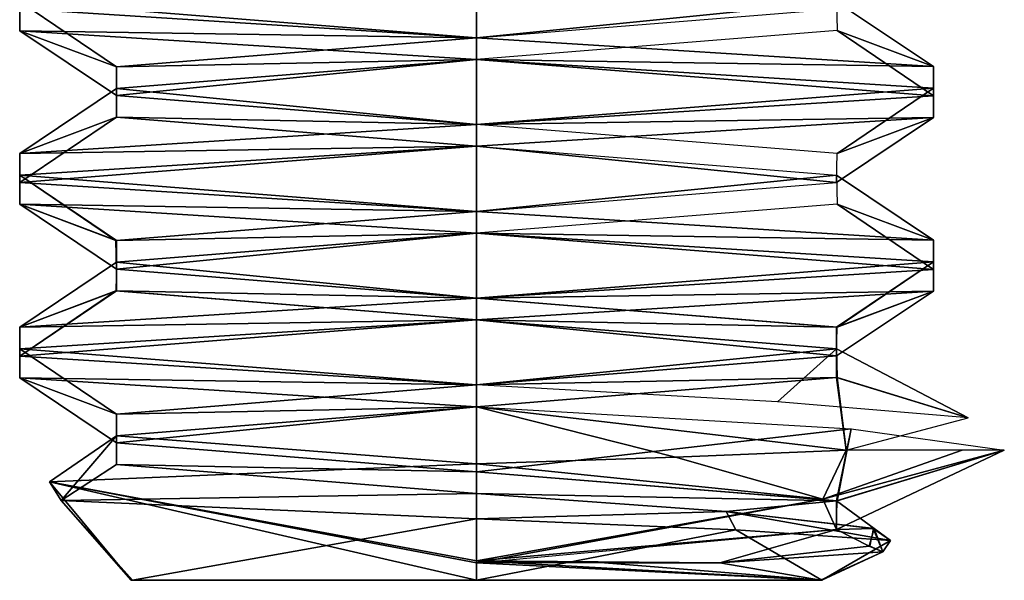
# Model space of a CAD drawing. Header units: inches. Extents: x -9 to 9, y -0.4 to 0.6.
# Tile 26 of 98: x -6.082 to -5.905, y -0.445 to -0.344. Entities that reach past the tile are written whole.
import ezdxf

# ---------------------------------------------------------------- set-up
doc = ezdxf.new("R2010")
doc.units = ezdxf.units.IN
doc.header["$LTSCALE"] = 65.185185
doc.header["$MEASUREMENT"] = 0
for name, color, linetype in [('1044', 7, 'CONTINUOUS'), ('1046', 7, 'CONTINUOUS'), ('1047', 7, 'CONTINUOUS'), ('1049', 7, 'CONTINUOUS'), ('1051', 7, 'CONTINUOUS'), ('1052', 7, 'CONTINUOUS'), ('1053', 7, 'CONTINUOUS'), ('1058', 7, 'CONTINUOUS'), ('1060', 7, 'CONTINUOUS'), ('1061', 7, 'CONTINUOUS'), ('1065', 7, 'CONTINUOUS'), ('1068', 7, 'CONTINUOUS'), ('1070', 7, 'CONTINUOUS'), ('1072', 7, 'CONTINUOUS'), ('1073', 7, 'CONTINUOUS'), ('1136', 7, 'CONTINUOUS'), ('1137', 7, 'CONTINUOUS'), ('1140', 7, 'CONTINUOUS'), ('1141', 7, 'CONTINUOUS'), ('1143', 7, 'CONTINUOUS'), ('1146', 7, 'CONTINUOUS'), ('1147', 7, 'CONTINUOUS'), ('1152', 7, 'CONTINUOUS'), ('1154', 7, 'CONTINUOUS'), ('1158', 7, 'CONTINUOUS'), ('1160', 7, 'CONTINUOUS'), ('1163', 7, 'CONTINUOUS'), ('1165', 7, 'CONTINUOUS'), ('1166', 7, 'CONTINUOUS')]:
    doc.layers.add(name, color=color, linetype=linetype)

msp = doc.modelspace()

# ---------------------------------------------------------------- linework, layer by layer
at = {"layer": '1044', "color": 253, "linetype": 'Continuous', "true_color": 0xa2afbf}
for points in [[(-5.91777, -0.35253, 4.30443), (-6, -0.35125, 4.257), (-6, -0.34734, 4.257), (-5.91777, -0.35253, 4.30443)], [(-5.91776, -0.35644, 4.30444), (-6, -0.35125, 4.257), (-5.91777, -0.35253, 4.30443), (-5.91776, -0.35644, 4.30444)], [(-5.91776, -0.35778, 4.39956), (-5.91776, -0.35644, 4.30444), (-5.91777, -0.35253, 4.30443), (-5.91776, -0.35778, 4.39956)], [(-6, -0.36297, 4.447), (-5.91777, -0.36168, 4.39957), (-5.91776, -0.35778, 4.39956), (-6, -0.36297, 4.447)], [(-5.91777, -0.36168, 4.39957), (-5.91776, -0.35644, 4.30444), (-5.91776, -0.35778, 4.39956), (-5.91777, -0.36168, 4.39957)], [(-6, -0.36688, 4.447), (-5.91777, -0.36168, 4.39957), (-6, -0.36297, 4.447), (-6, -0.36688, 4.447)]]:
    msp.add_3dface(points, dxfattribs=at)
at = {"layer": '1046', "color": 253, "linetype": 'Continuous', "true_color": 0xa2afbf}
for points in [[(-6, -0.40984, 4.4267), (-6.06479, -0.41508, 4.38919), (-6, -0.41375, 4.4267), (-6, -0.40984, 4.4267)], [(-6.06479, -0.41508, 4.38919), (-6.06479, -0.41899, 4.38919), (-6, -0.41375, 4.4267), (-6.06479, -0.41508, 4.38919)], [(-6.06479, -0.41508, 4.38919), (-6.06479, -0.42023, 4.31481), (-6.06479, -0.41899, 4.38919), (-6.06479, -0.41508, 4.38919)], [(-6.06479, -0.42023, 4.31481), (-6.06479, -0.42414, 4.31481), (-6.06479, -0.41899, 4.38919), (-6.06479, -0.42023, 4.31481)], [(-6.06479, -0.42023, 4.31481), (-6, -0.42547, 4.2773), (-6.06479, -0.42414, 4.31481), (-6.06479, -0.42023, 4.31481)], [(-6, -0.42547, 4.2773), (-6, -0.42938, 4.2773), (-6.06479, -0.42414, 4.31481), (-6, -0.42547, 4.2773)]]:
    msp.add_3dface(points, dxfattribs=at)
at = {"layer": '1047', "color": 253, "linetype": 'Continuous', "true_color": 0xa2afbf}
for points in [[(-6, -0.39813, 4.447), (-6, -0.39422, 4.447), (-6.08223, -0.39941, 4.39957), (-6, -0.39813, 4.447)], [(-6.08224, -0.40332, 4.39956), (-6, -0.39813, 4.447), (-6.08223, -0.39941, 4.39957), (-6.08224, -0.40332, 4.39956)], [(-6.08224, -0.40332, 4.39956), (-6.08223, -0.39941, 4.39957), (-6.08224, -0.40465, 4.30444), (-6.08224, -0.40332, 4.39956)], [(-6.08223, -0.40856, 4.30443), (-6.08224, -0.40332, 4.39956), (-6.08224, -0.40465, 4.30444), (-6.08223, -0.40856, 4.30443)], [(-6.08223, -0.40856, 4.30443), (-6.08224, -0.40465, 4.30444), (-6, -0.40984, 4.257), (-6.08223, -0.40856, 4.30443)], [(-6, -0.41375, 4.257), (-6.08223, -0.40856, 4.30443), (-6, -0.40984, 4.257), (-6, -0.41375, 4.257)]]:
    msp.add_3dface(points, dxfattribs=at)
at = {"layer": '1049', "color": 253, "linetype": 'Continuous', "true_color": 0xa2afbf}
for points in [[(-6, -0.36688, 4.447), (-6, -0.36297, 4.447), (-6.08223, -0.36816, 4.39957), (-6, -0.36688, 4.447)], [(-6.08224, -0.37207, 4.39956), (-6, -0.36688, 4.447), (-6.08223, -0.36816, 4.39957), (-6.08224, -0.37207, 4.39956)], [(-6.08224, -0.37207, 4.39956), (-6.08223, -0.36816, 4.39957), (-6.08224, -0.3734, 4.30444), (-6.08224, -0.37207, 4.39956)], [(-6.08223, -0.37731, 4.30443), (-6.08224, -0.37207, 4.39956), (-6.08224, -0.3734, 4.30444), (-6.08223, -0.37731, 4.30443)], [(-6.08223, -0.37731, 4.30443), (-6.08224, -0.3734, 4.30444), (-6, -0.37859, 4.257), (-6.08223, -0.37731, 4.30443)], [(-6, -0.3825, 4.257), (-6.08223, -0.37731, 4.30443), (-6, -0.37859, 4.257), (-6, -0.3825, 4.257)]]:
    msp.add_3dface(points, dxfattribs=at)
at = {"layer": '1051', "color": 253, "linetype": 'Continuous', "true_color": 0xa2afbf}
for points in [[(-6, -0.39422, 4.2773), (-5.93521, -0.39946, 4.31481), (-6, -0.39813, 4.2773), (-6, -0.39422, 4.2773)], [(-5.93521, -0.39946, 4.31481), (-5.93521, -0.40336, 4.31481), (-6, -0.39813, 4.2773), (-5.93521, -0.39946, 4.31481)], [(-5.93521, -0.39946, 4.31481), (-5.93521, -0.4046, 4.38919), (-5.93521, -0.40336, 4.31481), (-5.93521, -0.39946, 4.31481)], [(-5.93521, -0.4046, 4.38919), (-5.93521, -0.40851, 4.38919), (-5.93521, -0.40336, 4.31481), (-5.93521, -0.4046, 4.38919)], [(-5.93521, -0.4046, 4.38919), (-6, -0.40984, 4.4267), (-5.93521, -0.40851, 4.38919), (-5.93521, -0.4046, 4.38919)], [(-6, -0.40984, 4.4267), (-6, -0.41375, 4.4267), (-5.93521, -0.40851, 4.38919), (-6, -0.40984, 4.4267)]]:
    msp.add_3dface(points, dxfattribs=at)
at = {"layer": '1052', "color": 253, "linetype": 'Continuous', "true_color": 0xa2afbf}
for points in [[(-6, -0.43394, 4.26938), (-5.95334, -0.4359, 4.2862), (-6, -0.445, 4.28044), (-6, -0.43394, 4.26938)], [(-6, -0.445, 4.28044), (-5.95334, -0.4359, 4.2862), (-5.93783, -0.445, 4.3166), (-6, -0.445, 4.28044)], [(-5.95334, -0.4359, 4.2862), (-5.92548, -0.43783, 4.32661), (-5.93783, -0.445, 4.3166), (-5.95334, -0.4359, 4.2862)], [(-5.92548, -0.43783, 4.32661), (-5.92689, -0.43988, 4.37514), (-5.93783, -0.445, 4.3166), (-5.92548, -0.43783, 4.32661)], [(-5.92689, -0.43988, 4.37514), (-5.95619, -0.44186, 4.41251), (-5.9381, -0.445, 4.38788), (-5.92689, -0.43988, 4.37514)], [(-5.93783, -0.445, 4.3166), (-5.92689, -0.43988, 4.37514), (-5.9381, -0.445, 4.38788), (-5.93783, -0.445, 4.3166)], [(-6, -0.44186, 4.4267), (-6, -0.445, 4.42356), (-5.9381, -0.445, 4.38788), (-6, -0.44186, 4.4267)], [(-5.97697, -0.44186, 4.42307), (-6, -0.44186, 4.4267), (-5.9381, -0.445, 4.38788), (-5.97697, -0.44186, 4.42307)], [(-5.95619, -0.44186, 4.41251), (-5.97697, -0.44186, 4.42307), (-5.9381, -0.445, 4.38788), (-5.95619, -0.44186, 4.41251)]]:
    msp.add_3dface(points, dxfattribs=at)
at = {"layer": '1053', "color": 253, "linetype": 'Continuous', "true_color": 0xa2afbf}
for points in [[(-6.08223, -0.34606, 4.30443), (-6.08224, -0.34082, 4.39956), (-6.08224, -0.34215, 4.30444), (-6.08223, -0.34606, 4.30443)], [(-6, -0.34734, 4.257), (-6.08223, -0.34606, 4.30443), (-6.08224, -0.34215, 4.30444), (-6, -0.34734, 4.257)], [(-6, -0.34734, 4.257), (-6, -0.35125, 4.257), (-6.08223, -0.34606, 4.30443), (-6, -0.34734, 4.257)]]:
    msp.add_3dface(points, dxfattribs=at)
at = {"layer": '1058', "color": 253, "linetype": 'Continuous', "true_color": 0xa2afbf}
for points in [[(-6, -0.44186, 4.4267), (-6, -0.42404, 4.44452), (-6.07686, -0.4273, 4.39738), (-6, -0.44186, 4.4267)], [(-6, -0.44186, 4.4267), (-6.07686, -0.4273, 4.39738), (-6, -0.445, 4.42356), (-6, -0.44186, 4.4267)], [(-6.07686, -0.4273, 4.39738), (-6.07477, -0.43063, 4.30965), (-6.06217, -0.445, 4.3874), (-6.07686, -0.4273, 4.39738)], [(-6, -0.445, 4.42356), (-6.07686, -0.4273, 4.39738), (-6.06217, -0.445, 4.3874), (-6, -0.445, 4.42356)], [(-6.07477, -0.43063, 4.30965), (-6, -0.43394, 4.26938), (-6.0619, -0.445, 4.31612), (-6.07477, -0.43063, 4.30965)], [(-6.06217, -0.445, 4.3874), (-6.07477, -0.43063, 4.30965), (-6.0619, -0.445, 4.31612), (-6.06217, -0.445, 4.3874)], [(-6.0619, -0.445, 4.31612), (-6, -0.43394, 4.26938), (-6, -0.445, 4.28044), (-6.0619, -0.445, 4.31612)]]:
    msp.add_3dface(points, dxfattribs=at)
at = {"layer": '1060', "color": 253, "linetype": 'Continuous', "true_color": 0xa2afbf}
for points in [[(-6, -0.37859, 4.4267), (-6.06479, -0.38383, 4.38919), (-6, -0.3825, 4.4267), (-6, -0.37859, 4.4267)], [(-6.06479, -0.38383, 4.38919), (-6.06479, -0.38774, 4.38919), (-6, -0.3825, 4.4267), (-6.06479, -0.38383, 4.38919)], [(-6.06479, -0.38383, 4.38919), (-6.06479, -0.38898, 4.31481), (-6.06479, -0.38774, 4.38919), (-6.06479, -0.38383, 4.38919)], [(-6.06479, -0.38898, 4.31481), (-6.06479, -0.39289, 4.31481), (-6.06479, -0.38774, 4.38919), (-6.06479, -0.38898, 4.31481)], [(-6.06479, -0.38898, 4.31481), (-6, -0.39422, 4.2773), (-6.06479, -0.39289, 4.31481), (-6.06479, -0.38898, 4.31481)], [(-6, -0.39422, 4.2773), (-6, -0.39813, 4.2773), (-6.06479, -0.39289, 4.31481), (-6, -0.39422, 4.2773)]]:
    msp.add_3dface(points, dxfattribs=at)
at = {"layer": '1061', "color": 253, "linetype": 'Continuous', "true_color": 0xa2afbf}
for points in [[(-6, -0.3825, 4.257), (-6, -0.37859, 4.257), (-5.91777, -0.38378, 4.30443), (-6, -0.3825, 4.257)], [(-5.91776, -0.38769, 4.30444), (-6, -0.3825, 4.257), (-5.91777, -0.38378, 4.30443), (-5.91776, -0.38769, 4.30444)], [(-5.91776, -0.38769, 4.30444), (-5.91777, -0.38378, 4.30443), (-5.91776, -0.38903, 4.39956), (-5.91776, -0.38769, 4.30444)], [(-5.91777, -0.39293, 4.39957), (-5.91776, -0.38769, 4.30444), (-5.91776, -0.38903, 4.39956), (-5.91777, -0.39293, 4.39957)], [(-5.91777, -0.39293, 4.39957), (-5.91776, -0.38903, 4.39956), (-6, -0.39422, 4.447), (-5.91777, -0.39293, 4.39957)], [(-6, -0.39813, 4.447), (-5.91777, -0.39293, 4.39957), (-6, -0.39422, 4.447), (-6, -0.39813, 4.447)]]:
    msp.add_3dface(points, dxfattribs=at)
at = {"layer": '1065', "color": 253, "linetype": 'Continuous', "true_color": 0xa2afbf}
for points in [[(-6, -0.33563, 4.447), (-6.08224, -0.34082, 4.39956), (-6, -0.34734, 4.4267), (-6, -0.33563, 4.447)], [(-5.93518, -0.34212, 4.38914), (-6, -0.33563, 4.447), (-6, -0.34734, 4.4267), (-5.93518, -0.34212, 4.38914)], [(-6.08224, -0.34082, 4.39956), (-6.08223, -0.34606, 4.30443), (-6.06479, -0.35258, 4.38919), (-6.08224, -0.34082, 4.39956)], [(-6, -0.34734, 4.4267), (-6.08224, -0.34082, 4.39956), (-6.06479, -0.35258, 4.38919), (-6, -0.34734, 4.4267)], [(-6.08223, -0.34606, 4.30443), (-6, -0.35125, 4.257), (-6.06479, -0.35773, 4.31481), (-6.08223, -0.34606, 4.30443)], [(-6.06479, -0.35258, 4.38919), (-6.08223, -0.34606, 4.30443), (-6.06479, -0.35773, 4.31481), (-6.06479, -0.35258, 4.38919)], [(-6.06479, -0.35773, 4.31481), (-6, -0.35125, 4.257), (-6, -0.36297, 4.2773), (-6.06479, -0.35773, 4.31481)], [(-6, -0.35125, 4.257), (-5.91776, -0.35644, 4.30444), (-6, -0.36297, 4.2773), (-6, -0.35125, 4.257)], [(-6, -0.36297, 4.2773), (-5.91776, -0.35644, 4.30444), (-5.93509, -0.3682, 4.31502), (-6, -0.36297, 4.2773)], [(-5.91776, -0.35644, 4.30444), (-5.91777, -0.36168, 4.39957), (-5.93509, -0.3682, 4.31502), (-5.91776, -0.35644, 4.30444)], [(-5.91777, -0.36168, 4.39957), (-6, -0.36688, 4.447), (-5.93518, -0.37337, 4.38914), (-5.91777, -0.36168, 4.39957)], [(-5.93509, -0.3682, 4.31502), (-5.91777, -0.36168, 4.39957), (-5.93518, -0.37337, 4.38914), (-5.93509, -0.3682, 4.31502)], [(-6, -0.36688, 4.447), (-6.08224, -0.37207, 4.39956), (-6, -0.37859, 4.4267), (-6, -0.36688, 4.447)], [(-5.93518, -0.37337, 4.38914), (-6, -0.36688, 4.447), (-6, -0.37859, 4.4267), (-5.93518, -0.37337, 4.38914)], [(-6.08224, -0.37207, 4.39956), (-6.08223, -0.37731, 4.30443), (-6.06479, -0.38383, 4.38919), (-6.08224, -0.37207, 4.39956)], [(-6, -0.37859, 4.4267), (-6.08224, -0.37207, 4.39956), (-6.06479, -0.38383, 4.38919), (-6, -0.37859, 4.4267)], [(-6.08223, -0.37731, 4.30443), (-6, -0.3825, 4.257), (-6.06479, -0.38898, 4.31481), (-6.08223, -0.37731, 4.30443)], [(-6.06479, -0.38383, 4.38919), (-6.08223, -0.37731, 4.30443), (-6.06479, -0.38898, 4.31481), (-6.06479, -0.38383, 4.38919)], [(-6.06479, -0.38898, 4.31481), (-6, -0.3825, 4.257), (-6, -0.39422, 4.2773), (-6.06479, -0.38898, 4.31481)], [(-6, -0.3825, 4.257), (-5.91776, -0.38769, 4.30444), (-6, -0.39422, 4.2773), (-6, -0.3825, 4.257)], [(-6, -0.39422, 4.2773), (-5.91776, -0.38769, 4.30444), (-5.93521, -0.39946, 4.31481), (-6, -0.39422, 4.2773)], [(-5.91776, -0.38769, 4.30444), (-5.91777, -0.39293, 4.39957), (-5.93521, -0.39946, 4.31481), (-5.91776, -0.38769, 4.30444)], [(-5.91777, -0.39293, 4.39957), (-6, -0.39813, 4.447), (-5.93521, -0.4046, 4.38919), (-5.91777, -0.39293, 4.39957)], [(-5.93521, -0.39946, 4.31481), (-5.91777, -0.39293, 4.39957), (-5.93521, -0.4046, 4.38919), (-5.93521, -0.39946, 4.31481)], [(-6, -0.39813, 4.447), (-6.08224, -0.40332, 4.39956), (-6, -0.40984, 4.4267), (-6, -0.39813, 4.447)], [(-5.93521, -0.4046, 4.38919), (-6, -0.39813, 4.447), (-6, -0.40984, 4.4267), (-5.93521, -0.4046, 4.38919)], [(-6.08224, -0.40332, 4.39956), (-6.08223, -0.40856, 4.30443), (-6.06479, -0.41508, 4.38919), (-6.08224, -0.40332, 4.39956)], [(-6, -0.40984, 4.4267), (-6.08224, -0.40332, 4.39956), (-6.06479, -0.41508, 4.38919), (-6, -0.40984, 4.4267)], [(-6.08223, -0.40856, 4.30443), (-6, -0.41375, 4.257), (-6.06479, -0.42023, 4.31481), (-6.08223, -0.40856, 4.30443)], [(-6.06479, -0.41508, 4.38919), (-6.08223, -0.40856, 4.30443), (-6.06479, -0.42023, 4.31481), (-6.06479, -0.41508, 4.38919)], [(-6.06479, -0.42023, 4.31481), (-6, -0.41375, 4.257), (-6, -0.42547, 4.2773), (-6.06479, -0.42023, 4.31481)], [(-6, -0.41375, 4.257), (-5.93257, -0.41772, 4.28508), (-6, -0.42547, 4.2773), (-6, -0.41375, 4.257)], [(-6, -0.42547, 4.2773), (-5.93257, -0.41772, 4.28508), (-5.93509, -0.4307, 4.31502), (-6, -0.42547, 4.2773)], [(-5.93257, -0.41772, 4.28508), (-5.905, -0.42156, 4.352), (-5.93509, -0.4307, 4.31502), (-5.93257, -0.41772, 4.28508)], [(-5.905, -0.42156, 4.352), (-5.93764, -0.43041, 4.41144), (-5.93518, -0.43587, 4.38914), (-5.905, -0.42156, 4.352)], [(-5.93509, -0.4307, 4.31502), (-5.905, -0.42156, 4.352), (-5.93518, -0.43587, 4.38914), (-5.93509, -0.4307, 4.31502)], [(-5.93764, -0.43041, 4.41144), (-6, -0.44186, 4.4267), (-5.93518, -0.43587, 4.38914), (-5.93764, -0.43041, 4.41144)]]:
    msp.add_3dface(points, dxfattribs=at)
at = {"layer": '1068', "color": 253, "linetype": 'Continuous', "true_color": 0xa2afbf}
for points in [[(-6, -0.34734, 4.257), (-6.08224, -0.34215, 4.30444), (-6, -0.33563, 4.2773), (-6, -0.34734, 4.257)], [(-5.93518, -0.34085, 4.31486), (-6, -0.34734, 4.257), (-6, -0.33563, 4.2773), (-5.93518, -0.34085, 4.31486)], [(-5.91777, -0.35253, 4.30443), (-6, -0.34734, 4.257), (-5.93518, -0.34085, 4.31486), (-5.91777, -0.35253, 4.30443)], [(-5.93509, -0.34602, 4.38898), (-5.91777, -0.35253, 4.30443), (-5.93518, -0.34085, 4.31486), (-5.93509, -0.34602, 4.38898)], [(-6, -0.35125, 4.4267), (-5.91776, -0.35778, 4.39956), (-5.93509, -0.34602, 4.38898), (-6, -0.35125, 4.4267)], [(-5.91776, -0.35778, 4.39956), (-5.91777, -0.35253, 4.30443), (-5.93509, -0.34602, 4.38898), (-5.91776, -0.35778, 4.39956)], [(-6.06479, -0.35649, 4.38919), (-6, -0.36297, 4.447), (-6, -0.35125, 4.4267), (-6.06479, -0.35649, 4.38919)], [(-6, -0.36297, 4.447), (-5.91776, -0.35778, 4.39956), (-6, -0.35125, 4.4267), (-6, -0.36297, 4.447)], [(-6.08223, -0.36816, 4.39957), (-6, -0.36297, 4.447), (-6.06479, -0.35649, 4.38919), (-6.08223, -0.36816, 4.39957)], [(-6.06479, -0.36164, 4.31481), (-6.08223, -0.36816, 4.39957), (-6.06479, -0.35649, 4.38919), (-6.06479, -0.36164, 4.31481)], [(-6.08224, -0.3734, 4.30444), (-6.08223, -0.36816, 4.39957), (-6.06479, -0.36164, 4.31481), (-6.08224, -0.3734, 4.30444)], [(-6, -0.36688, 4.2773), (-6.08224, -0.3734, 4.30444), (-6.06479, -0.36164, 4.31481), (-6, -0.36688, 4.2773)], [(-6, -0.37859, 4.257), (-6.08224, -0.3734, 4.30444), (-6, -0.36688, 4.2773), (-6, -0.37859, 4.257)], [(-5.93518, -0.3721, 4.31486), (-6, -0.37859, 4.257), (-6, -0.36688, 4.2773), (-5.93518, -0.3721, 4.31486)], [(-5.91777, -0.38378, 4.30443), (-6, -0.37859, 4.257), (-5.93518, -0.3721, 4.31486), (-5.91777, -0.38378, 4.30443)], [(-5.93509, -0.37727, 4.38898), (-5.91777, -0.38378, 4.30443), (-5.93518, -0.3721, 4.31486), (-5.93509, -0.37727, 4.38898)], [(-6, -0.3825, 4.4267), (-5.91776, -0.38903, 4.39956), (-5.93509, -0.37727, 4.38898), (-6, -0.3825, 4.4267)], [(-5.91776, -0.38903, 4.39956), (-5.91777, -0.38378, 4.30443), (-5.93509, -0.37727, 4.38898), (-5.91776, -0.38903, 4.39956)], [(-6.06479, -0.38774, 4.38919), (-6, -0.39422, 4.447), (-6, -0.3825, 4.4267), (-6.06479, -0.38774, 4.38919)], [(-6, -0.39422, 4.447), (-5.91776, -0.38903, 4.39956), (-6, -0.3825, 4.4267), (-6, -0.39422, 4.447)], [(-6.08223, -0.39941, 4.39957), (-6, -0.39422, 4.447), (-6.06479, -0.38774, 4.38919), (-6.08223, -0.39941, 4.39957)], [(-6.06479, -0.39289, 4.31481), (-6.08223, -0.39941, 4.39957), (-6.06479, -0.38774, 4.38919), (-6.06479, -0.39289, 4.31481)], [(-6.08224, -0.40465, 4.30444), (-6.08223, -0.39941, 4.39957), (-6.06479, -0.39289, 4.31481), (-6.08224, -0.40465, 4.30444)], [(-6, -0.39813, 4.2773), (-6.08224, -0.40465, 4.30444), (-6.06479, -0.39289, 4.31481), (-6, -0.39813, 4.2773)], [(-6, -0.40984, 4.257), (-6.08224, -0.40465, 4.30444), (-6, -0.39813, 4.2773), (-6, -0.40984, 4.257)], [(-5.93521, -0.40336, 4.31481), (-6, -0.40984, 4.257), (-6, -0.39813, 4.2773), (-5.93521, -0.40336, 4.31481)], [(-5.94583, -0.41288, 4.27396), (-6, -0.40984, 4.257), (-5.93521, -0.40336, 4.31481), (-5.94583, -0.41288, 4.27396)], [(-5.91149, -0.41576, 4.3175), (-5.94583, -0.41288, 4.27396), (-5.93521, -0.40336, 4.31481), (-5.91149, -0.41576, 4.3175)], [(-5.93521, -0.40851, 4.38919), (-5.91149, -0.41576, 4.3175), (-5.93521, -0.40336, 4.31481), (-5.93521, -0.40851, 4.38919)], [(-6, -0.41375, 4.4267), (-5.93344, -0.42156, 4.41978), (-5.93521, -0.40851, 4.38919), (-6, -0.41375, 4.4267)], [(-5.93344, -0.42156, 4.41978), (-5.91149, -0.41576, 4.3175), (-5.93521, -0.40851, 4.38919), (-5.93344, -0.42156, 4.41978)], [(-6.06479, -0.41899, 4.38919), (-6, -0.42404, 4.44452), (-6, -0.41375, 4.4267), (-6.06479, -0.41899, 4.38919)], [(-5.9642, -0.42282, 4.43864), (-5.93344, -0.42156, 4.41978), (-6, -0.41375, 4.4267), (-5.9642, -0.42282, 4.43864)], [(-6, -0.42404, 4.44452), (-5.9642, -0.42282, 4.43864), (-6, -0.41375, 4.4267), (-6, -0.42404, 4.44452)], [(-6.07686, -0.4273, 4.39738), (-6, -0.42404, 4.44452), (-6.06479, -0.41899, 4.38919), (-6.07686, -0.4273, 4.39738)], [(-6.07477, -0.43063, 4.30965), (-6.07686, -0.4273, 4.39738), (-6.06479, -0.41899, 4.38919), (-6.07477, -0.43063, 4.30965)], [(-6.06479, -0.42414, 4.31481), (-6.07477, -0.43063, 4.30965), (-6.06479, -0.41899, 4.38919), (-6.06479, -0.42414, 4.31481)], [(-6, -0.42938, 4.2773), (-6.07477, -0.43063, 4.30965), (-6.06479, -0.42414, 4.31481), (-6, -0.42938, 4.2773)], [(-6, -0.43394, 4.26938), (-6.07477, -0.43063, 4.30965), (-6, -0.42938, 4.2773), (-6, -0.43394, 4.26938)], [(-5.95506, -0.43261, 4.29233), (-6, -0.43394, 4.26938), (-6, -0.42938, 4.2773), (-5.95506, -0.43261, 4.29233)], [(-5.95334, -0.4359, 4.2862), (-6, -0.43394, 4.26938), (-5.95506, -0.43261, 4.29233), (-5.95334, -0.4359, 4.2862)], [(-5.92548, -0.43783, 4.32661), (-5.95334, -0.4359, 4.2862), (-5.95506, -0.43261, 4.29233), (-5.92548, -0.43783, 4.32661)], [(-5.9286, -0.43565, 4.33003), (-5.92548, -0.43783, 4.32661), (-5.95506, -0.43261, 4.29233), (-5.9286, -0.43565, 4.33003)], [(-5.9292, -0.43885, 4.37582), (-5.92689, -0.43988, 4.37514), (-5.9286, -0.43565, 4.33003), (-5.9292, -0.43885, 4.37582)], [(-5.92689, -0.43988, 4.37514), (-5.92548, -0.43783, 4.32661), (-5.9286, -0.43565, 4.33003), (-5.92689, -0.43988, 4.37514)], [(-5.95619, -0.44186, 4.41251), (-5.92689, -0.43988, 4.37514), (-5.9292, -0.43885, 4.37582), (-5.95619, -0.44186, 4.41251)]]:
    msp.add_3dface(points, dxfattribs=at)
at = {"layer": '1070', "color": 253, "linetype": 'Continuous', "true_color": 0xa2afbf}
for points in [[(-6, -0.445, 4.42356), (-6.06217, -0.445, 4.3874), (-5.9381, -0.445, 4.38788), (-6, -0.445, 4.42356)], [(-6.06217, -0.445, 4.3874), (-6.0619, -0.445, 4.31612), (-5.93783, -0.445, 4.3166), (-6.06217, -0.445, 4.3874)], [(-6.06217, -0.445, 4.3874), (-5.93783, -0.445, 4.3166), (-5.9381, -0.445, 4.38788), (-6.06217, -0.445, 4.3874)], [(-6.0619, -0.445, 4.31612), (-6, -0.445, 4.28044), (-5.93783, -0.445, 4.3166), (-6.0619, -0.445, 4.31612)]]:
    msp.add_3dface(points, dxfattribs=at)
at = {"layer": '1072', "color": 253, "linetype": 'Continuous', "true_color": 0xa2afbf}
for points in [[(-5.93764, -0.43041, 4.41144), (-5.93344, -0.42156, 4.41978), (-5.9642, -0.42282, 4.43864), (-5.93764, -0.43041, 4.41144)], [(-5.93764, -0.43041, 4.41144), (-5.905, -0.42156, 4.352), (-5.91259, -0.42156, 4.3892), (-5.93764, -0.43041, 4.41144)], [(-5.93344, -0.42156, 4.41978), (-5.93764, -0.43041, 4.41144), (-5.91259, -0.42156, 4.3892), (-5.93344, -0.42156, 4.41978)], [(-5.93764, -0.43041, 4.41144), (-5.9642, -0.42282, 4.43864), (-6, -0.42404, 4.44452), (-5.93764, -0.43041, 4.41144)], [(-6, -0.44186, 4.4267), (-5.93764, -0.43041, 4.41144), (-6, -0.42404, 4.44452), (-6, -0.44186, 4.4267)]]:
    msp.add_3dface(points, dxfattribs=at)
at = {"layer": '1073', "color": 253, "linetype": 'Continuous', "true_color": 0xa2afbf}
for points in [[(-6, -0.34734, 4.4267), (-6.06479, -0.35258, 4.38919), (-6, -0.35125, 4.4267), (-6, -0.34734, 4.4267)], [(-6.06479, -0.35258, 4.38919), (-6.06479, -0.35649, 4.38919), (-6, -0.35125, 4.4267), (-6.06479, -0.35258, 4.38919)], [(-6.06479, -0.35258, 4.38919), (-6.06479, -0.35773, 4.31481), (-6.06479, -0.35649, 4.38919), (-6.06479, -0.35258, 4.38919)], [(-6.06479, -0.35773, 4.31481), (-6.06479, -0.36164, 4.31481), (-6.06479, -0.35649, 4.38919), (-6.06479, -0.35773, 4.31481)], [(-6.06479, -0.35773, 4.31481), (-6, -0.36297, 4.2773), (-6.06479, -0.36164, 4.31481), (-6.06479, -0.35773, 4.31481)], [(-6, -0.36297, 4.2773), (-6, -0.36688, 4.2773), (-6.06479, -0.36164, 4.31481), (-6, -0.36297, 4.2773)]]:
    msp.add_3dface(points, dxfattribs=at)
at = {"layer": '1136', "color": 253, "linetype": 'Continuous', "true_color": 0xa2afbf}
for points in [[(-5.91777, -0.35253, -4.39957), (-6, -0.35125, -4.447), (-6, -0.34734, -4.447), (-5.91777, -0.35253, -4.39957)], [(-5.91776, -0.35644, -4.39956), (-6, -0.35125, -4.447), (-5.91777, -0.35253, -4.39957), (-5.91776, -0.35644, -4.39956)], [(-5.91776, -0.35778, -4.30444), (-5.91776, -0.35644, -4.39956), (-5.91777, -0.35253, -4.39957), (-5.91776, -0.35778, -4.30444)], [(-6, -0.36297, -4.257), (-5.91777, -0.36168, -4.30443), (-5.91776, -0.35778, -4.30444), (-6, -0.36297, -4.257)], [(-5.91777, -0.36168, -4.30443), (-5.91776, -0.35644, -4.39956), (-5.91776, -0.35778, -4.30444), (-5.91777, -0.36168, -4.30443)], [(-6, -0.36688, -4.257), (-5.91777, -0.36168, -4.30443), (-6, -0.36297, -4.257), (-6, -0.36688, -4.257)]]:
    msp.add_3dface(points, dxfattribs=at)
at = {"layer": '1137', "color": 253, "linetype": 'Continuous', "true_color": 0xa2afbf}
for points in [[(-6, -0.42547, -4.4267), (-5.93521, -0.43071, -4.38919), (-6, -0.42938, -4.4267), (-6, -0.42547, -4.4267)], [(-5.93521, -0.43071, -4.38919), (-5.95504, -0.4326, -4.41166), (-6, -0.42938, -4.4267), (-5.93521, -0.43071, -4.38919)], [(-5.93521, -0.43071, -4.38919), (-5.92845, -0.43569, -4.37349), (-5.95504, -0.4326, -4.41166), (-5.93521, -0.43071, -4.38919)], [(-5.93521, -0.43071, -4.38919), (-5.93521, -0.43585, -4.31481), (-5.92845, -0.43569, -4.37349), (-5.93521, -0.43071, -4.38919)], [(-5.93521, -0.43585, -4.31481), (-6, -0.44148, -4.2773), (-5.95619, -0.44186, -4.29149), (-5.93521, -0.43585, -4.31481)], [(-5.93521, -0.43585, -4.31481), (-5.95619, -0.44186, -4.29149), (-5.92934, -0.43885, -4.32776), (-5.93521, -0.43585, -4.31481)], [(-5.93521, -0.43585, -4.31481), (-5.92934, -0.43885, -4.32776), (-5.92845, -0.43569, -4.37349), (-5.93521, -0.43585, -4.31481)], [(-5.95619, -0.44186, -4.29149), (-6, -0.44148, -4.2773), (-5.97697, -0.44188, -4.28093), (-5.95619, -0.44186, -4.29149)]]:
    msp.add_3dface(points, dxfattribs=at)
at = {"layer": '1140', "color": 253, "linetype": 'Continuous', "true_color": 0xa2afbf}
for points in [[(-6, -0.40984, -4.2773), (-6.06479, -0.41508, -4.31481), (-6, -0.41375, -4.2773), (-6, -0.40984, -4.2773)], [(-6.06479, -0.41508, -4.31481), (-6.06479, -0.41899, -4.31481), (-6, -0.41375, -4.2773), (-6.06479, -0.41508, -4.31481)], [(-6.06479, -0.41508, -4.31481), (-6.06479, -0.42023, -4.38919), (-6.06479, -0.41899, -4.31481), (-6.06479, -0.41508, -4.31481)], [(-6.06479, -0.42023, -4.38919), (-6.06479, -0.42414, -4.38919), (-6.06479, -0.41899, -4.31481), (-6.06479, -0.42023, -4.38919)], [(-6.06479, -0.42023, -4.38919), (-6, -0.42547, -4.4267), (-6.06479, -0.42414, -4.38919), (-6.06479, -0.42023, -4.38919)], [(-6, -0.42547, -4.4267), (-6, -0.42938, -4.4267), (-6.06479, -0.42414, -4.38919), (-6, -0.42547, -4.4267)]]:
    msp.add_3dface(points, dxfattribs=at)
at = {"layer": '1141', "color": 253, "linetype": 'Continuous', "true_color": 0xa2afbf}
for points in [[(-6, -0.39813, -4.257), (-6, -0.39422, -4.257), (-6.08223, -0.39941, -4.30443), (-6, -0.39813, -4.257)], [(-6.08224, -0.40332, -4.30444), (-6, -0.39813, -4.257), (-6.08223, -0.39941, -4.30443), (-6.08224, -0.40332, -4.30444)], [(-6.08224, -0.40332, -4.30444), (-6.08223, -0.39941, -4.30443), (-6.08224, -0.40465, -4.39956), (-6.08224, -0.40332, -4.30444)], [(-6.08223, -0.40856, -4.39957), (-6.08224, -0.40332, -4.30444), (-6.08224, -0.40465, -4.39956), (-6.08223, -0.40856, -4.39957)], [(-6.08223, -0.40856, -4.39957), (-6.08224, -0.40465, -4.39956), (-6, -0.40984, -4.447), (-6.08223, -0.40856, -4.39957)], [(-6, -0.41375, -4.447), (-6.08223, -0.40856, -4.39957), (-6, -0.40984, -4.447), (-6, -0.41375, -4.447)]]:
    msp.add_3dface(points, dxfattribs=at)
at = {"layer": '1143', "color": 253, "linetype": 'Continuous', "true_color": 0xa2afbf}
for points in [[(-6, -0.36688, -4.257), (-6, -0.36297, -4.257), (-6.08223, -0.36816, -4.30443), (-6, -0.36688, -4.257)], [(-6.08224, -0.37207, -4.30444), (-6, -0.36688, -4.257), (-6.08223, -0.36816, -4.30443), (-6.08224, -0.37207, -4.30444)], [(-6.08224, -0.37207, -4.30444), (-6.08223, -0.36816, -4.30443), (-6.08224, -0.3734, -4.39956), (-6.08224, -0.37207, -4.30444)], [(-6.08223, -0.37731, -4.39957), (-6.08224, -0.37207, -4.30444), (-6.08224, -0.3734, -4.39956), (-6.08223, -0.37731, -4.39957)], [(-6.08223, -0.37731, -4.39957), (-6.08224, -0.3734, -4.39956), (-6, -0.37859, -4.447), (-6.08223, -0.37731, -4.39957)], [(-6, -0.3825, -4.447), (-6.08223, -0.37731, -4.39957), (-6, -0.37859, -4.447), (-6, -0.3825, -4.447)]]:
    msp.add_3dface(points, dxfattribs=at)
at = {"layer": '1146', "color": 253, "linetype": 'Continuous', "true_color": 0xa2afbf}
for points in [[(-6, -0.43394, -4.43462), (-5.95334, -0.4359, -4.4178), (-6, -0.445, -4.42356), (-6, -0.43394, -4.43462)], [(-6, -0.445, -4.42356), (-5.95334, -0.4359, -4.4178), (-5.93783, -0.445, -4.3874), (-6, -0.445, -4.42356)], [(-5.95334, -0.4359, -4.4178), (-5.92548, -0.43783, -4.37739), (-5.93783, -0.445, -4.3874), (-5.95334, -0.4359, -4.4178)], [(-5.92548, -0.43783, -4.37739), (-5.92689, -0.43988, -4.32886), (-5.93783, -0.445, -4.3874), (-5.92548, -0.43783, -4.37739)], [(-5.92689, -0.43988, -4.32886), (-5.95619, -0.44186, -4.29149), (-5.9381, -0.445, -4.31612), (-5.92689, -0.43988, -4.32886)], [(-5.93783, -0.445, -4.3874), (-5.92689, -0.43988, -4.32886), (-5.9381, -0.445, -4.31612), (-5.93783, -0.445, -4.3874)], [(-6, -0.44148, -4.2773), (-6, -0.445, -4.28044), (-5.9381, -0.445, -4.31612), (-6, -0.44148, -4.2773)], [(-5.97697, -0.44188, -4.28093), (-6, -0.44148, -4.2773), (-5.9381, -0.445, -4.31612), (-5.97697, -0.44188, -4.28093)], [(-5.95619, -0.44186, -4.29149), (-5.97697, -0.44188, -4.28093), (-5.9381, -0.445, -4.31612), (-5.95619, -0.44186, -4.29149)]]:
    msp.add_3dface(points, dxfattribs=at)
at = {"layer": '1147', "color": 253, "linetype": 'Continuous', "true_color": 0xa2afbf}
for points in [[(-6.08223, -0.34606, -4.39957), (-6.08224, -0.34082, -4.30444), (-6.08224, -0.34215, -4.39956), (-6.08223, -0.34606, -4.39957)], [(-6, -0.34734, -4.447), (-6.08223, -0.34606, -4.39957), (-6.08224, -0.34215, -4.39956), (-6, -0.34734, -4.447)], [(-6, -0.34734, -4.447), (-6, -0.35125, -4.447), (-6.08223, -0.34606, -4.39957), (-6, -0.34734, -4.447)]]:
    msp.add_3dface(points, dxfattribs=at)
at = {"layer": '1152', "color": 253, "linetype": 'Continuous', "true_color": 0xa2afbf}
for points in [[(-6, -0.44148, -4.2773), (-6, -0.42404, -4.25948), (-6.07686, -0.4273, -4.30662), (-6, -0.44148, -4.2773)], [(-6, -0.44148, -4.2773), (-6.07686, -0.4273, -4.30662), (-6, -0.445, -4.28044), (-6, -0.44148, -4.2773)], [(-6.07686, -0.4273, -4.30662), (-6.07477, -0.43063, -4.39435), (-6.06217, -0.445, -4.3166), (-6.07686, -0.4273, -4.30662)], [(-6, -0.445, -4.28044), (-6.07686, -0.4273, -4.30662), (-6.06217, -0.445, -4.3166), (-6, -0.445, -4.28044)], [(-6.07477, -0.43063, -4.39435), (-6, -0.43394, -4.43462), (-6.0619, -0.445, -4.38788), (-6.07477, -0.43063, -4.39435)], [(-6.06217, -0.445, -4.3166), (-6.07477, -0.43063, -4.39435), (-6.0619, -0.445, -4.38788), (-6.06217, -0.445, -4.3166)], [(-6.0619, -0.445, -4.38788), (-6, -0.43394, -4.43462), (-6, -0.445, -4.42356), (-6.0619, -0.445, -4.38788)]]:
    msp.add_3dface(points, dxfattribs=at)
at = {"layer": '1154', "color": 253, "linetype": 'Continuous', "true_color": 0xa2afbf}
for points in [[(-6, -0.3825, -4.447), (-6, -0.37859, -4.447), (-5.91777, -0.38378, -4.39957), (-6, -0.3825, -4.447)], [(-5.91776, -0.38769, -4.39956), (-6, -0.3825, -4.447), (-5.91777, -0.38378, -4.39957), (-5.91776, -0.38769, -4.39956)], [(-5.91776, -0.38769, -4.39956), (-5.91777, -0.38378, -4.39957), (-5.91776, -0.38903, -4.30444), (-5.91776, -0.38769, -4.39956)], [(-5.91777, -0.39293, -4.30443), (-5.91776, -0.38769, -4.39956), (-5.91776, -0.38903, -4.30444), (-5.91777, -0.39293, -4.30443)], [(-5.91777, -0.39293, -4.30443), (-5.91776, -0.38903, -4.30444), (-6, -0.39422, -4.257), (-5.91777, -0.39293, -4.30443)], [(-6, -0.39813, -4.257), (-5.91777, -0.39293, -4.30443), (-6, -0.39422, -4.257), (-6, -0.39813, -4.257)]]:
    msp.add_3dface(points, dxfattribs=at)
at = {"layer": '1158', "color": 253, "linetype": 'Continuous', "true_color": 0xa2afbf}
for points in [[(-6, -0.33563, -4.257), (-6.08224, -0.34082, -4.30444), (-6, -0.34734, -4.2773), (-6, -0.33563, -4.257)], [(-5.93518, -0.34212, -4.31486), (-6, -0.33563, -4.257), (-6, -0.34734, -4.2773), (-5.93518, -0.34212, -4.31486)], [(-6.08224, -0.34082, -4.30444), (-6.08223, -0.34606, -4.39957), (-6.06479, -0.35258, -4.31481), (-6.08224, -0.34082, -4.30444)], [(-6, -0.34734, -4.2773), (-6.08224, -0.34082, -4.30444), (-6.06479, -0.35258, -4.31481), (-6, -0.34734, -4.2773)], [(-6.08223, -0.34606, -4.39957), (-6, -0.35125, -4.447), (-6.06479, -0.35773, -4.38919), (-6.08223, -0.34606, -4.39957)], [(-6.06479, -0.35258, -4.31481), (-6.08223, -0.34606, -4.39957), (-6.06479, -0.35773, -4.38919), (-6.06479, -0.35258, -4.31481)], [(-6.06479, -0.35773, -4.38919), (-6, -0.35125, -4.447), (-6, -0.36297, -4.4267), (-6.06479, -0.35773, -4.38919)], [(-6, -0.35125, -4.447), (-5.91776, -0.35644, -4.39956), (-6, -0.36297, -4.4267), (-6, -0.35125, -4.447)], [(-6, -0.36297, -4.4267), (-5.91776, -0.35644, -4.39956), (-5.93509, -0.3682, -4.38898), (-6, -0.36297, -4.4267)], [(-5.91776, -0.35644, -4.39956), (-5.91777, -0.36168, -4.30443), (-5.93509, -0.3682, -4.38898), (-5.91776, -0.35644, -4.39956)], [(-5.91777, -0.36168, -4.30443), (-6, -0.36688, -4.257), (-5.93518, -0.37337, -4.31486), (-5.91777, -0.36168, -4.30443)], [(-5.93509, -0.3682, -4.38898), (-5.91777, -0.36168, -4.30443), (-5.93518, -0.37337, -4.31486), (-5.93509, -0.3682, -4.38898)], [(-6, -0.36688, -4.257), (-6.08224, -0.37207, -4.30444), (-6, -0.37859, -4.2773), (-6, -0.36688, -4.257)], [(-5.93518, -0.37337, -4.31486), (-6, -0.36688, -4.257), (-6, -0.37859, -4.2773), (-5.93518, -0.37337, -4.31486)], [(-6.08224, -0.37207, -4.30444), (-6.08223, -0.37731, -4.39957), (-6.06491, -0.38383, -4.31502), (-6.08224, -0.37207, -4.30444)], [(-6, -0.37859, -4.2773), (-6.08224, -0.37207, -4.30444), (-6.06491, -0.38383, -4.31502), (-6, -0.37859, -4.2773)], [(-6.08223, -0.37731, -4.39957), (-6, -0.3825, -4.447), (-6.06482, -0.389, -4.38914), (-6.08223, -0.37731, -4.39957)], [(-6.06491, -0.38383, -4.31502), (-6.08223, -0.37731, -4.39957), (-6.06482, -0.389, -4.38914), (-6.06491, -0.38383, -4.31502)], [(-6.06482, -0.389, -4.38914), (-6, -0.3825, -4.447), (-6, -0.39422, -4.4267), (-6.06482, -0.389, -4.38914)], [(-6, -0.3825, -4.447), (-5.91776, -0.38769, -4.39956), (-6, -0.39422, -4.4267), (-6, -0.3825, -4.447)], [(-6, -0.39422, -4.4267), (-5.91776, -0.38769, -4.39956), (-5.93509, -0.39945, -4.38898), (-6, -0.39422, -4.4267)], [(-5.91776, -0.38769, -4.39956), (-5.91777, -0.39293, -4.30443), (-5.93509, -0.39945, -4.38898), (-5.91776, -0.38769, -4.39956)], [(-5.91777, -0.39293, -4.30443), (-6, -0.39813, -4.257), (-5.93518, -0.40462, -4.31486), (-5.91777, -0.39293, -4.30443)], [(-5.93509, -0.39945, -4.38898), (-5.91777, -0.39293, -4.30443), (-5.93518, -0.40462, -4.31486), (-5.93509, -0.39945, -4.38898)], [(-6, -0.39813, -4.257), (-6.08224, -0.40332, -4.30444), (-6, -0.40984, -4.2773), (-6, -0.39813, -4.257)], [(-5.93518, -0.40462, -4.31486), (-6, -0.39813, -4.257), (-6, -0.40984, -4.2773), (-5.93518, -0.40462, -4.31486)], [(-6.08224, -0.40332, -4.30444), (-6.08223, -0.40856, -4.39957), (-6.06479, -0.41508, -4.31481), (-6.08224, -0.40332, -4.30444)], [(-6, -0.40984, -4.2773), (-6.08224, -0.40332, -4.30444), (-6.06479, -0.41508, -4.31481), (-6, -0.40984, -4.2773)], [(-6.08223, -0.40856, -4.39957), (-6, -0.41375, -4.447), (-6.06479, -0.42023, -4.38919), (-6.08223, -0.40856, -4.39957)], [(-6.06479, -0.41508, -4.31481), (-6.08223, -0.40856, -4.39957), (-6.06479, -0.42023, -4.38919), (-6.06479, -0.41508, -4.31481)], [(-6.06479, -0.42023, -4.38919), (-6, -0.41375, -4.447), (-6, -0.42547, -4.4267), (-6.06479, -0.42023, -4.38919)], [(-6, -0.41375, -4.447), (-5.93257, -0.41772, -4.41892), (-6, -0.42547, -4.4267), (-6, -0.41375, -4.447)], [(-6, -0.42547, -4.4267), (-5.93257, -0.41772, -4.41892), (-5.93521, -0.43071, -4.38919), (-6, -0.42547, -4.4267)], [(-5.93257, -0.41772, -4.41892), (-5.905, -0.42156, -4.352), (-5.93521, -0.43071, -4.38919), (-5.93257, -0.41772, -4.41892)], [(-5.905, -0.42156, -4.352), (-5.93764, -0.43041, -4.29256), (-5.93521, -0.43585, -4.31481), (-5.905, -0.42156, -4.352)], [(-5.93521, -0.43071, -4.38919), (-5.905, -0.42156, -4.352), (-5.93521, -0.43585, -4.31481), (-5.93521, -0.43071, -4.38919)], [(-5.93764, -0.43041, -4.29256), (-6, -0.44148, -4.2773), (-5.93521, -0.43585, -4.31481), (-5.93764, -0.43041, -4.29256)]]:
    msp.add_3dface(points, dxfattribs=at)
at = {"layer": '1160', "color": 253, "linetype": 'Continuous', "true_color": 0xa2afbf}
for points in [[(-6, -0.34734, -4.447), (-6.08224, -0.34215, -4.39956), (-6, -0.33563, -4.4267), (-6, -0.34734, -4.447)], [(-5.93518, -0.34085, -4.38914), (-6, -0.34734, -4.447), (-6, -0.33563, -4.4267), (-5.93518, -0.34085, -4.38914)], [(-5.91777, -0.35253, -4.39957), (-6, -0.34734, -4.447), (-5.93518, -0.34085, -4.38914), (-5.91777, -0.35253, -4.39957)], [(-5.93509, -0.34602, -4.31502), (-5.91777, -0.35253, -4.39957), (-5.93518, -0.34085, -4.38914), (-5.93509, -0.34602, -4.31502)], [(-6, -0.35125, -4.2773), (-5.91776, -0.35778, -4.30444), (-5.93509, -0.34602, -4.31502), (-6, -0.35125, -4.2773)], [(-5.91776, -0.35778, -4.30444), (-5.91777, -0.35253, -4.39957), (-5.93509, -0.34602, -4.31502), (-5.91776, -0.35778, -4.30444)], [(-6.06479, -0.35649, -4.31481), (-6, -0.36297, -4.257), (-6, -0.35125, -4.2773), (-6.06479, -0.35649, -4.31481)], [(-6, -0.36297, -4.257), (-5.91776, -0.35778, -4.30444), (-6, -0.35125, -4.2773), (-6, -0.36297, -4.257)], [(-6.08223, -0.36816, -4.30443), (-6, -0.36297, -4.257), (-6.06479, -0.35649, -4.31481), (-6.08223, -0.36816, -4.30443)], [(-6.06479, -0.36164, -4.38919), (-6.08223, -0.36816, -4.30443), (-6.06479, -0.35649, -4.31481), (-6.06479, -0.36164, -4.38919)], [(-6.08224, -0.3734, -4.39956), (-6.08223, -0.36816, -4.30443), (-6.06479, -0.36164, -4.38919), (-6.08224, -0.3734, -4.39956)], [(-6, -0.36688, -4.4267), (-6.08224, -0.3734, -4.39956), (-6.06479, -0.36164, -4.38919), (-6, -0.36688, -4.4267)], [(-6, -0.37859, -4.447), (-6.08224, -0.3734, -4.39956), (-6, -0.36688, -4.4267), (-6, -0.37859, -4.447)], [(-5.93518, -0.3721, -4.38914), (-6, -0.37859, -4.447), (-6, -0.36688, -4.4267), (-5.93518, -0.3721, -4.38914)], [(-5.91777, -0.38378, -4.39957), (-6, -0.37859, -4.447), (-5.93518, -0.3721, -4.38914), (-5.91777, -0.38378, -4.39957)], [(-5.93509, -0.37727, -4.31502), (-5.91777, -0.38378, -4.39957), (-5.93518, -0.3721, -4.38914), (-5.93509, -0.37727, -4.31502)], [(-6, -0.3825, -4.2773), (-5.91776, -0.38903, -4.30444), (-5.93509, -0.37727, -4.31502), (-6, -0.3825, -4.2773)], [(-5.91776, -0.38903, -4.30444), (-5.91777, -0.38378, -4.39957), (-5.93509, -0.37727, -4.31502), (-5.91776, -0.38903, -4.30444)], [(-6.06482, -0.38772, -4.31486), (-6, -0.39422, -4.257), (-6, -0.3825, -4.2773), (-6.06482, -0.38772, -4.31486)], [(-6, -0.39422, -4.257), (-5.91776, -0.38903, -4.30444), (-6, -0.3825, -4.2773), (-6, -0.39422, -4.257)], [(-6.08223, -0.39941, -4.30443), (-6, -0.39422, -4.257), (-6.06482, -0.38772, -4.31486), (-6.08223, -0.39941, -4.30443)], [(-6.06491, -0.39289, -4.38898), (-6.08223, -0.39941, -4.30443), (-6.06482, -0.38772, -4.31486), (-6.06491, -0.39289, -4.38898)], [(-6.08224, -0.40465, -4.39956), (-6.08223, -0.39941, -4.30443), (-6.06491, -0.39289, -4.38898), (-6.08224, -0.40465, -4.39956)], [(-6, -0.39813, -4.4267), (-6.08224, -0.40465, -4.39956), (-6.06491, -0.39289, -4.38898), (-6, -0.39813, -4.4267)], [(-6, -0.40984, -4.447), (-6.08224, -0.40465, -4.39956), (-6, -0.39813, -4.4267), (-6, -0.40984, -4.447)], [(-5.93518, -0.40335, -4.38914), (-6, -0.40984, -4.447), (-6, -0.39813, -4.4267), (-5.93518, -0.40335, -4.38914)], [(-5.94583, -0.41288, -4.43004), (-6, -0.40984, -4.447), (-5.93518, -0.40335, -4.38914), (-5.94583, -0.41288, -4.43004)], [(-5.91149, -0.41576, -4.3865), (-5.94583, -0.41288, -4.43004), (-5.93518, -0.40335, -4.38914), (-5.91149, -0.41576, -4.3865)], [(-5.93509, -0.40852, -4.31502), (-5.91149, -0.41576, -4.3865), (-5.93518, -0.40335, -4.38914), (-5.93509, -0.40852, -4.31502)], [(-6, -0.41375, -4.2773), (-5.93344, -0.42156, -4.28422), (-5.93509, -0.40852, -4.31502), (-6, -0.41375, -4.2773)], [(-5.93344, -0.42156, -4.28422), (-5.91149, -0.41576, -4.3865), (-5.93509, -0.40852, -4.31502), (-5.93344, -0.42156, -4.28422)], [(-6.06479, -0.41899, -4.31481), (-6, -0.42404, -4.25948), (-6, -0.41375, -4.2773), (-6.06479, -0.41899, -4.31481)], [(-5.9642, -0.42282, -4.26536), (-5.93344, -0.42156, -4.28422), (-6, -0.41375, -4.2773), (-5.9642, -0.42282, -4.26536)], [(-6, -0.42404, -4.25948), (-5.9642, -0.42282, -4.26536), (-6, -0.41375, -4.2773), (-6, -0.42404, -4.25948)], [(-6.07686, -0.4273, -4.30662), (-6, -0.42404, -4.25948), (-6.06479, -0.41899, -4.31481), (-6.07686, -0.4273, -4.30662)], [(-6.07477, -0.43063, -4.39435), (-6.07686, -0.4273, -4.30662), (-6.06479, -0.41899, -4.31481), (-6.07477, -0.43063, -4.39435)], [(-6.06479, -0.42414, -4.38919), (-6.07477, -0.43063, -4.39435), (-6.06479, -0.41899, -4.31481), (-6.06479, -0.42414, -4.38919)], [(-6, -0.42938, -4.4267), (-6.07477, -0.43063, -4.39435), (-6.06479, -0.42414, -4.38919), (-6, -0.42938, -4.4267)], [(-6, -0.43394, -4.43462), (-6.07477, -0.43063, -4.39435), (-6, -0.42938, -4.4267), (-6, -0.43394, -4.43462)], [(-5.95504, -0.4326, -4.41166), (-6, -0.43394, -4.43462), (-6, -0.42938, -4.4267), (-5.95504, -0.4326, -4.41166)], [(-5.95334, -0.4359, -4.4178), (-6, -0.43394, -4.43462), (-5.95504, -0.4326, -4.41166), (-5.95334, -0.4359, -4.4178)], [(-5.92548, -0.43783, -4.37739), (-5.95334, -0.4359, -4.4178), (-5.95504, -0.4326, -4.41166), (-5.92548, -0.43783, -4.37739)], [(-5.92845, -0.43569, -4.37349), (-5.92548, -0.43783, -4.37739), (-5.95504, -0.4326, -4.41166), (-5.92845, -0.43569, -4.37349)], [(-5.92934, -0.43885, -4.32776), (-5.92689, -0.43988, -4.32886), (-5.92845, -0.43569, -4.37349), (-5.92934, -0.43885, -4.32776)], [(-5.92689, -0.43988, -4.32886), (-5.92548, -0.43783, -4.37739), (-5.92845, -0.43569, -4.37349), (-5.92689, -0.43988, -4.32886)], [(-5.95619, -0.44186, -4.29149), (-5.92689, -0.43988, -4.32886), (-5.92934, -0.43885, -4.32776), (-5.95619, -0.44186, -4.29149)]]:
    msp.add_3dface(points, dxfattribs=at)
at = {"layer": '1163', "color": 253, "linetype": 'Continuous', "true_color": 0xa2afbf}
for points in [[(-6, -0.445, -4.28044), (-6.06217, -0.445, -4.3166), (-5.9381, -0.445, -4.31612), (-6, -0.445, -4.28044)], [(-6.06217, -0.445, -4.3166), (-6.0619, -0.445, -4.38788), (-5.93783, -0.445, -4.3874), (-6.06217, -0.445, -4.3166)], [(-6.06217, -0.445, -4.3166), (-5.93783, -0.445, -4.3874), (-5.9381, -0.445, -4.31612), (-6.06217, -0.445, -4.3166)], [(-6.0619, -0.445, -4.38788), (-6, -0.445, -4.42356), (-5.93783, -0.445, -4.3874), (-6.0619, -0.445, -4.38788)]]:
    msp.add_3dface(points, dxfattribs=at)
at = {"layer": '1165', "color": 253, "linetype": 'Continuous', "true_color": 0xa2afbf}
for points in [[(-5.93764, -0.43041, -4.29256), (-5.93344, -0.42156, -4.28422), (-5.9642, -0.42282, -4.26536), (-5.93764, -0.43041, -4.29256)], [(-5.93764, -0.43041, -4.29256), (-5.905, -0.42156, -4.352), (-5.91259, -0.42156, -4.3148), (-5.93764, -0.43041, -4.29256)], [(-5.93344, -0.42156, -4.28422), (-5.93764, -0.43041, -4.29256), (-5.91259, -0.42156, -4.3148), (-5.93344, -0.42156, -4.28422)], [(-5.93764, -0.43041, -4.29256), (-5.9642, -0.42282, -4.26536), (-6, -0.42404, -4.25948), (-5.93764, -0.43041, -4.29256)], [(-6, -0.44148, -4.2773), (-5.93764, -0.43041, -4.29256), (-6, -0.42404, -4.25948), (-6, -0.44148, -4.2773)]]:
    msp.add_3dface(points, dxfattribs=at)
at = {"layer": '1166', "color": 253, "linetype": 'Continuous', "true_color": 0xa2afbf}
for points in [[(-6, -0.34734, -4.2773), (-6.06479, -0.35258, -4.31481), (-6, -0.35125, -4.2773), (-6, -0.34734, -4.2773)], [(-6.06479, -0.35258, -4.31481), (-6.06479, -0.35649, -4.31481), (-6, -0.35125, -4.2773), (-6.06479, -0.35258, -4.31481)], [(-6.06479, -0.35258, -4.31481), (-6.06479, -0.35773, -4.38919), (-6.06479, -0.35649, -4.31481), (-6.06479, -0.35258, -4.31481)], [(-6.06479, -0.35773, -4.38919), (-6.06479, -0.36164, -4.38919), (-6.06479, -0.35649, -4.31481), (-6.06479, -0.35773, -4.38919)], [(-6.06479, -0.35773, -4.38919), (-6, -0.36297, -4.4267), (-6.06479, -0.36164, -4.38919), (-6.06479, -0.35773, -4.38919)], [(-6, -0.36297, -4.4267), (-6, -0.36688, -4.4267), (-6.06479, -0.36164, -4.38919), (-6, -0.36297, -4.4267)]]:
    msp.add_3dface(points, dxfattribs=at)

doc.saveas('drawing.dxf')
